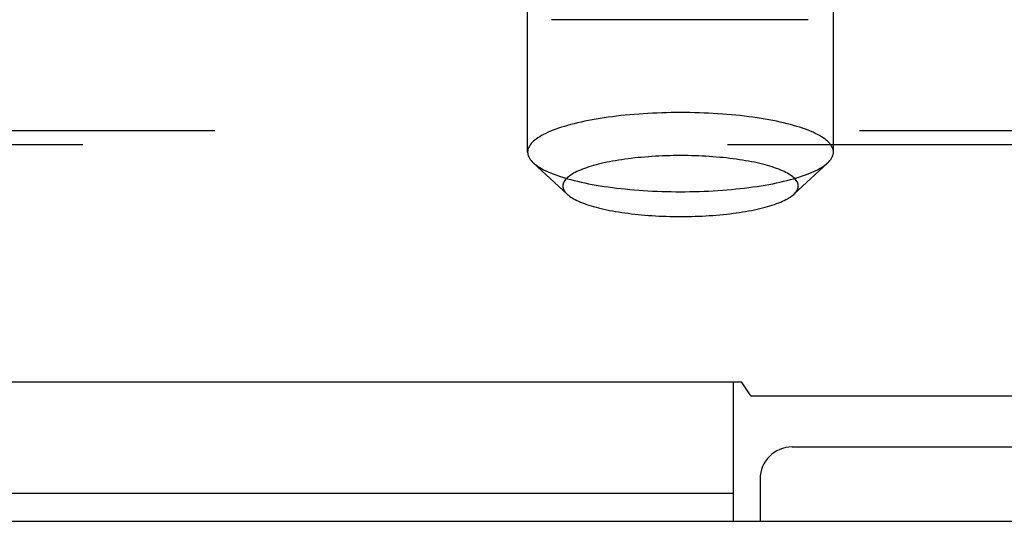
# Model space of a CAD drawing. Header units: inches. Extents: x 0 to 230, y 0 to 149.
# Tile 217 of 256: x 101.955 to 103.886, y 108.598 to 109.583. Entities that reach past the tile are written whole.
import ezdxf

# ---------------------------------------------------------------- set-up
doc = ezdxf.new("R2010")
doc.units = ezdxf.units.IN
doc.header["$LTSCALE"] = 12.648283
doc.header["$MEASUREMENT"] = 0
doc.linetypes.add('HIDDEN', pattern=[0.2, 0.1, -0.1])
doc.layers.get('0').update_dxf_attribs({"linetype": 'CONTINUOUS'})
doc.layers.add('DEFAULT_2', color=8, linetype='HIDDEN')
doc.layers.add('RIGHTHAND_DOOR_ASSEMBLY', color=7, linetype='CONTINUOUS')

msp = doc.modelspace()

# ---------------------------------------------------------------- linework, layer by layer
at = {"color": 7, "linetype": 'Continuous'}
for p, q in [((34.8393, 108.8716), (103.3705, 108.8716)), ((103.3549, 108.5979), (103.3549, 108.8716)), ((103.389, 108.8444), (103.3705, 108.8716)), ((103.389, 108.8444), (104.9904, 108.8444)), ((34.8549, 108.6533), (103.3549, 108.6533))]:
    msp.add_line(p, q, dxfattribs=at)
at = {"color": 3, "linetype": 'Continuous'}
for p, q in [((103.4699, 108.7439), (105.1049, 108.7439)), ((103.4069, 108.6809), (103.4069, 108.5979))]:
    msp.add_line(p, q, dxfattribs=at)
msp.add_arc((103.4699, 108.6809), 0.063, 90, 180, dxfattribs=at)
at = {"layer": 'DEFAULT_2', "color": 8, "linetype": 'HIDDEN'}
for p, q in [((102.9509, 109.3227), (102.9509, 110.4344)), ((103.5509, 109.3227), (103.5509, 110.4344)), ((103.5014, 109.5826), (102.998, 109.5826)), ((104.8669, 109.3646), (100.8134, 109.3646)), ((100.8134, 109.3377), (104.8669, 109.3377)), ((103.0283, 109.24), (102.9619, 109.3019)), ((103.4734, 109.24), (103.5399, 109.3019))]:
    msp.add_line(p, q, dxfattribs=at)
for points in [[(103.2509, 109.4003), (103.2417, 109.4003), (103.2324, 109.4002), (103.2232, 109.4), (103.214, 109.3997), (103.2049, 109.3994), (103.1958, 109.399), (103.1867, 109.3985), (103.1777, 109.398), (103.1688, 109.3973), (103.16, 109.3966), (103.1512, 109.3959), (103.1425, 109.3951), (103.134, 109.3942), (103.1255, 109.3932), (103.1172, 109.3922), (103.109, 109.3911), (103.1009, 109.3899), (103.093, 109.3887), (103.0852, 109.3874), (103.0776, 109.386), (103.0701, 109.3846), (103.0628, 109.3831), (103.0557, 109.3816), (103.0488, 109.38), (103.0421, 109.3784), (103.0355, 109.3767), (103.0292, 109.375), (103.0231, 109.3732), (103.0172, 109.3713), (103.0115, 109.3694), (103.006, 109.3675), (103.0008, 109.3655), (102.9958, 109.3635), (102.9911, 109.3615), (102.9866, 109.3594), (102.9823, 109.3573), (102.9784, 109.3551), (102.9746, 109.3529), (102.9712, 109.3507), (102.968, 109.3485), (102.965, 109.3462), (102.9623, 109.3439), (102.96, 109.3416), (102.9578, 109.3393), (102.956, 109.3369), (102.9544, 109.3346), (102.9532, 109.3322), (102.9522, 109.3298), (102.9515, 109.3274), (102.951, 109.325), (102.9509, 109.3227)], [(103.5509, 109.3227), (103.5508, 109.325), (103.5503, 109.3274), (103.5496, 109.3298), (103.5486, 109.3322), (103.5473, 109.3346), (103.5458, 109.3369), (103.544, 109.3393), (103.5418, 109.3416), (103.5394, 109.3439), (103.5368, 109.3462), (103.5338, 109.3485), (103.5306, 109.3507), (103.5272, 109.3529), (103.5234, 109.3551), (103.5194, 109.3573), (103.5152, 109.3594), (103.5107, 109.3615), (103.506, 109.3635), (103.501, 109.3655), (103.4958, 109.3675), (103.4903, 109.3694), (103.4846, 109.3713), (103.4787, 109.3732), (103.4726, 109.375), (103.4663, 109.3767), (103.4597, 109.3784), (103.453, 109.38), (103.4461, 109.3816), (103.439, 109.3831), (103.4317, 109.3846), (103.4242, 109.386), (103.4166, 109.3874), (103.4088, 109.3887), (103.4009, 109.3899), (103.3928, 109.3911), (103.3846, 109.3922), (103.3763, 109.3932), (103.3678, 109.3942), (103.3593, 109.3951), (103.3506, 109.3959), (103.3418, 109.3966), (103.333, 109.3973), (103.3241, 109.398), (103.3151, 109.3985), (103.306, 109.399), (103.2969, 109.3994), (103.2878, 109.3997), (103.2786, 109.4), (103.2694, 109.4002), (103.2601, 109.4003), (103.2509, 109.4003)], [(102.9509, 109.3227), (102.951, 109.3203), (102.9515, 109.3179), (102.9522, 109.3155), (102.9532, 109.3131), (102.9544, 109.3107), (102.956, 109.3084), (102.9578, 109.306), (102.96, 109.3037), (102.9619, 109.3019)], [(103.5399, 109.3019), (103.5418, 109.3037), (103.544, 109.306), (103.5458, 109.3084), (103.5473, 109.3107), (103.5486, 109.3131), (103.5496, 109.3155), (103.5503, 109.3179), (103.5508, 109.3203), (103.5509, 109.3227)], [(102.9619, 109.3019), (102.9623, 109.3014), (102.965, 109.2991), (102.968, 109.2969), (102.9712, 109.2946), (102.9746, 109.2924), (102.9784, 109.2902), (102.9823, 109.288), (102.9866, 109.2859), (102.9911, 109.2838), (102.9958, 109.2818), (103.0008, 109.2798), (103.006, 109.2778), (103.0115, 109.2759), (103.0172, 109.274), (103.0231, 109.2721), (103.0292, 109.2703), (103.0355, 109.2686), (103.0421, 109.2669), (103.0488, 109.2653), (103.0557, 109.2637), (103.0628, 109.2622), (103.0701, 109.2607), (103.0776, 109.2593), (103.0852, 109.2579), (103.093, 109.2566), (103.1009, 109.2554), (103.109, 109.2543), (103.1172, 109.2532), (103.1255, 109.2521), (103.134, 109.2512), (103.1425, 109.2503), (103.1512, 109.2494), (103.16, 109.2487), (103.1688, 109.248), (103.1777, 109.2474), (103.1867, 109.2468), (103.1958, 109.2463), (103.2049, 109.2459), (103.214, 109.2456), (103.2232, 109.2453), (103.2324, 109.2452), (103.2417, 109.245), (103.2509, 109.245)], [(103.2509, 109.3158), (103.2438, 109.3158), (103.2367, 109.3157), (103.2296, 109.3155), (103.2225, 109.3153), (103.2155, 109.3151), (103.2085, 109.3148), (103.2015, 109.3144), (103.1946, 109.314), (103.1877, 109.3135), (103.1809, 109.313), (103.1741, 109.3124), (103.1675, 109.3118), (103.1609, 109.3111), (103.1543, 109.3103), (103.1479, 109.3095), (103.1416, 109.3087), (103.1354, 109.3078), (103.1293, 109.3068), (103.1233, 109.3058), (103.1174, 109.3048), (103.1117, 109.3037), (103.1061, 109.3026), (103.1006, 109.3014), (103.0953, 109.3002), (103.0901, 109.2989), (103.0851, 109.2976), (103.0802, 109.2963), (103.0755, 109.2949), (103.0709, 109.2935), (103.0666, 109.292), (103.0624, 109.2906), (103.0583, 109.289), (103.0545, 109.2875), (103.0508, 109.2859), (103.0474, 109.2843), (103.0441, 109.2827), (103.041, 109.281), (103.0382, 109.2793), (103.0355, 109.2776), (103.033, 109.2759), (103.0308, 109.2741), (103.0287, 109.2724), (103.0269, 109.2706), (103.0252, 109.2688), (103.0238, 109.267), (103.0226, 109.2652), (103.0216, 109.2634), (103.0209, 109.2615), (103.0203, 109.2597), (103.02, 109.2578), (103.0199, 109.256), (103.02, 109.2542), (103.0203, 109.2523), (103.0209, 109.2505), (103.0216, 109.2487), (103.0226, 109.2468), (103.0238, 109.245), (103.0252, 109.2432), (103.0269, 109.2414), (103.0283, 109.24)], [(103.4734, 109.24), (103.4749, 109.2414), (103.4765, 109.2432), (103.478, 109.245), (103.4792, 109.2468), (103.4801, 109.2487), (103.4809, 109.2505), (103.4815, 109.2523), (103.4818, 109.2542), (103.4819, 109.256), (103.4818, 109.2578), (103.4815, 109.2597), (103.4809, 109.2615), (103.4801, 109.2634), (103.4792, 109.2652), (103.478, 109.267), (103.4765, 109.2688), (103.4749, 109.2706), (103.4731, 109.2724), (103.471, 109.2741), (103.4688, 109.2759), (103.4663, 109.2776), (103.4636, 109.2793), (103.4608, 109.281), (103.4577, 109.2827), (103.4544, 109.2843), (103.4509, 109.2859), (103.4473, 109.2875), (103.4435, 109.289), (103.4394, 109.2906), (103.4352, 109.292), (103.4309, 109.2935), (103.4263, 109.2949), (103.4216, 109.2963), (103.4167, 109.2976), (103.4117, 109.2989), (103.4065, 109.3002), (103.4012, 109.3014), (103.3957, 109.3026), (103.3901, 109.3037), (103.3844, 109.3048), (103.3785, 109.3058), (103.3725, 109.3068), (103.3664, 109.3078), (103.3602, 109.3087), (103.3539, 109.3095), (103.3474, 109.3103), (103.3409, 109.3111), (103.3343, 109.3118), (103.3277, 109.3124), (103.3209, 109.313), (103.3141, 109.3135), (103.3072, 109.314), (103.3003, 109.3144), (103.2933, 109.3148), (103.2863, 109.3151), (103.2793, 109.3153), (103.2722, 109.3155), (103.2651, 109.3157), (103.258, 109.3158), (103.2509, 109.3158)], [(103.2509, 109.245), (103.2601, 109.245), (103.2694, 109.2452), (103.2786, 109.2453), (103.2878, 109.2456), (103.2969, 109.2459), (103.306, 109.2463), (103.3151, 109.2468), (103.3241, 109.2474), (103.333, 109.248), (103.3418, 109.2487), (103.3506, 109.2494), (103.3593, 109.2503), (103.3678, 109.2512), (103.3763, 109.2521), (103.3846, 109.2532), (103.3928, 109.2543), (103.4009, 109.2554), (103.4088, 109.2566), (103.4166, 109.2579), (103.4242, 109.2593), (103.4317, 109.2607), (103.439, 109.2622), (103.4461, 109.2637), (103.453, 109.2653), (103.4597, 109.2669), (103.4663, 109.2686), (103.4726, 109.2703), (103.4787, 109.2721), (103.4846, 109.274), (103.4903, 109.2759), (103.4958, 109.2778), (103.501, 109.2798), (103.506, 109.2818), (103.5107, 109.2838), (103.5152, 109.2859), (103.5194, 109.288), (103.5234, 109.2902), (103.5272, 109.2924), (103.5306, 109.2946), (103.5338, 109.2969), (103.5368, 109.2991), (103.5394, 109.3014), (103.5399, 109.3019)], [(103.0283, 109.24), (103.0287, 109.2396), (103.0308, 109.2379), (103.033, 109.2361), (103.0355, 109.2344), (103.0382, 109.2327), (103.041, 109.231), (103.0441, 109.2294), (103.0474, 109.2277), (103.0508, 109.2261), (103.0545, 109.2245), (103.0583, 109.223), (103.0624, 109.2215), (103.0666, 109.22), (103.0709, 109.2185), (103.0755, 109.2171), (103.0802, 109.2157), (103.0851, 109.2144), (103.0901, 109.2131), (103.0953, 109.2118), (103.1006, 109.2106), (103.1061, 109.2094), (103.1117, 109.2083), (103.1174, 109.2072), (103.1233, 109.2062), (103.1293, 109.2052), (103.1354, 109.2042), (103.1416, 109.2033), (103.1479, 109.2025), (103.1543, 109.2017), (103.1609, 109.201), (103.1675, 109.2003), (103.1741, 109.1996), (103.1809, 109.199), (103.1877, 109.1985), (103.1946, 109.198), (103.2015, 109.1976), (103.2085, 109.1972), (103.2155, 109.1969), (103.2225, 109.1967), (103.2296, 109.1965), (103.2367, 109.1963), (103.2438, 109.1962), (103.2509, 109.1962)], [(103.2509, 109.1962), (103.258, 109.1962), (103.2651, 109.1963), (103.2722, 109.1965), (103.2793, 109.1967), (103.2863, 109.1969), (103.2933, 109.1972), (103.3003, 109.1976), (103.3072, 109.198), (103.3141, 109.1985), (103.3209, 109.199), (103.3277, 109.1996), (103.3343, 109.2003), (103.3409, 109.201), (103.3474, 109.2017), (103.3539, 109.2025), (103.3602, 109.2033), (103.3664, 109.2042), (103.3725, 109.2052), (103.3785, 109.2062), (103.3844, 109.2072), (103.3901, 109.2083), (103.3957, 109.2094), (103.4012, 109.2106), (103.4065, 109.2118), (103.4117, 109.2131), (103.4167, 109.2144), (103.4216, 109.2157), (103.4263, 109.2171), (103.4309, 109.2185), (103.4352, 109.22), (103.4394, 109.2215), (103.4435, 109.223), (103.4473, 109.2245), (103.4509, 109.2261), (103.4544, 109.2277), (103.4577, 109.2294), (103.4608, 109.231), (103.4636, 109.2327), (103.4663, 109.2344), (103.4688, 109.2361), (103.471, 109.2379), (103.4731, 109.2396), (103.4734, 109.24)]]:
    msp.add_lwpolyline(points, dxfattribs=at)
at = {"layer": 'RIGHTHAND_DOOR_ASSEMBLY', "color": 3, "linetype": 'Continuous'}
msp.add_line((104.4361, 108.5979), (69.6496, 108.5979), dxfattribs=at)

doc.saveas('drawing.dxf')
